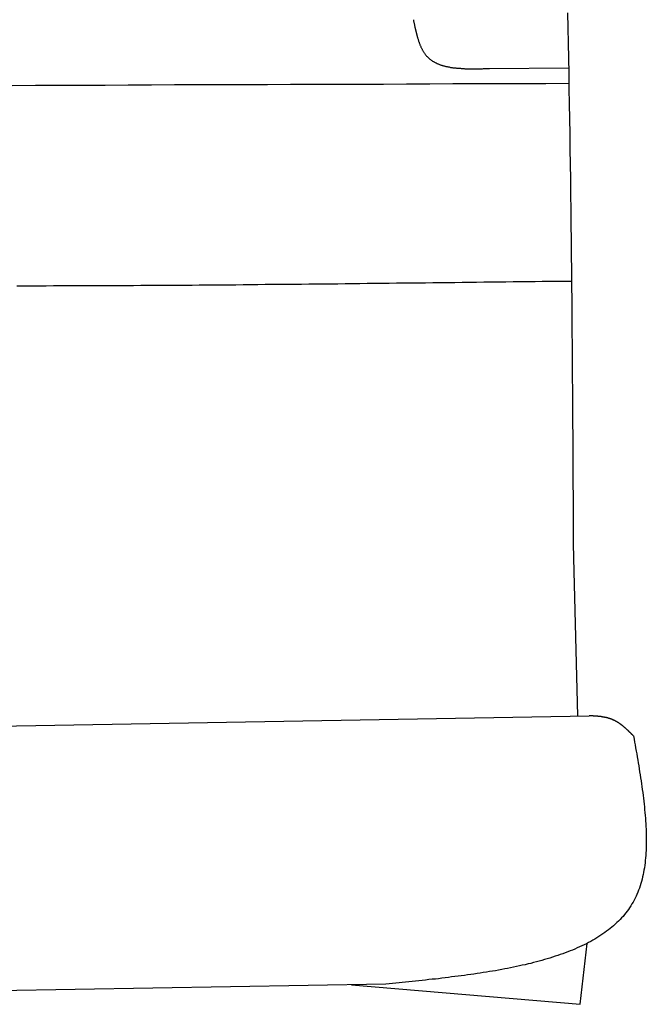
# Model space of a CAD drawing. Extents: x 1073 to 6773, y 5741 to 12416.
# Tile 53 of 55: x 5429 to 5756, y 10698 to 11212. Entities that reach past the tile are written whole.
import ezdxf

# ---------------------------------------------------------------- set-up
doc = ezdxf.new("R2010")
doc.units = 0
doc.layers.add('CAR', color=10, linetype='CONTINUOUS')

msp = doc.modelspace()

# ---------------------------------------------------------------- linework, layer by layer
at = {"layer": 'CAR'}
for p, q in [((5674.03, 11186.94), (5715.35, 11187.26)), ((5717.83, 10930.89), (5720.02, 10848.48)), ((5267.89, 10840.58), (5726.08, 10848.58)), ((5721.37, 10697.72), (5724.98, 10729.59)), ((5619.81, 10708.23), (5283, 10702.46)), ((5601.96, 10707.92), (5721.37, 10697.72))]:
    msp.add_line(p, q, dxfattribs=at)
for points in [[(5714.77, 11216, 0), (5714.94, 11208.1, 0), (5715.1, 11200.2, 0), (5715.25, 11192.3, 0), (5715.4, 11184.4, 0), (5715.54, 11176.5, 0), (5715.67, 11168.5, 0), (5715.8, 11160.6, 0), (5715.92, 11152.7, 0), (5716.04, 11144.8, 0), (5716.15, 11136.9, 0), (5716.26, 11129, 0), (5716.36, 11121, 0), (5716.46, 11113.1, 0), (5716.55, 11105.2, 0), (5716.64, 11097.3, 0), (5716.72, 11089.4, 0), (5716.8, 11081.4, 0), (5716.88, 11073.5, 0), (5716.95, 11065.6, 0), (5717.02, 11057.7, 0), (5717.09, 11049.8, 0), (5717.15, 11041.8, 0), (5717.21, 11033.9, 0), (5717.27, 11026, 0), (5717.32, 11018.1, 0), (5717.38, 11010.1, 0), (5717.43, 11002.2, 0), (5717.48, 10994.3, 0), (5717.53, 10986.4, 0), (5717.57, 10978.4, 0), (5717.62, 10970.5, 0), (5717.66, 10962.6, 0), (5717.71, 10954.7, 0), (5717.75, 10946.7, 0), (5717.79, 10938.8, 0), (5717.83, 10930.9, 0)], [(5634.25, 11212.4, 0), (5634.33, 11212.1, 0), (5634.4, 11211.7, 0), (5634.48, 11211.3, 0), (5634.55, 11211, 0), (5634.63, 11210.6, 0), (5634.7, 11210.2, 0), (5634.78, 11209.9, 0), (5634.85, 11209.5, 0), (5634.93, 11209.2, 0), (5635.01, 11208.8, 0), (5635.09, 11208.4, 0), (5635.17, 11208.1, 0), (5635.25, 11207.7, 0), (5635.33, 11207.4, 0), (5635.41, 11207, 0), (5635.49, 11206.7, 0), (5635.58, 11206.3, 0), (5635.66, 11206, 0), (5635.75, 11205.6, 0), (5635.83, 11205.3, 0), (5635.92, 11204.9, 0), (5636.01, 11204.6, 0), (5636.11, 11204.2, 0), (5636.2, 11203.9, 0), (5636.29, 11203.5, 0), (5636.39, 11203.2, 0), (5636.49, 11202.9, 0), (5636.59, 11202.5, 0), (5636.69, 11202.2, 0), (5636.8, 11201.9, 0), (5636.9, 11201.5, 0), (5637.01, 11201.2, 0), (5637.12, 11200.9, 0), (5637.24, 11200.6, 0), (5637.35, 11200.3, 0), (5637.47, 11199.9, 0), (5637.59, 11199.6, 0), (5637.71, 11199.3, 0), (5637.84, 11199, 0), (5637.96, 11198.7, 0), (5638.1, 11198.4, 0), (5638.23, 11198.1, 0), (5638.37, 11197.8, 0), (5638.51, 11197.5, 0), (5638.65, 11197.3, 0), (5638.79, 11197, 0), (5638.94, 11196.7, 0), (5639.09, 11196.4, 0), (5639.25, 11196.1, 0), (5639.41, 11195.9, 0), (5639.57, 11195.6, 0), (5639.74, 11195.4, 0), (5639.9, 11195.1, 0), (5640.08, 11194.9, 0), (5640.25, 11194.6, 0), (5640.43, 11194.4, 0), (5640.62, 11194.1, 0), (5640.81, 11193.9, 0), (5641, 11193.7, 0), (5641.19, 11193.4, 0), (5641.39, 11193.2, 0), (5641.6, 11193, 0), (5641.81, 11192.8, 0), (5642.02, 11192.6, 0), (5642.23, 11192.4, 0), (5642.45, 11192.2, 0), (5642.68, 11192, 0), (5642.9, 11191.8, 0), (5643.13, 11191.6, 0), (5643.37, 11191.5, 0), (5643.61, 11191.3, 0), (5643.85, 11191.1, 0), (5644.09, 11191, 0), (5644.34, 11190.8, 0), (5644.6, 11190.6, 0), (5644.85, 11190.5, 0), (5645.11, 11190.3, 0), (5645.37, 11190.2, 0), (5645.64, 11190, 0), (5645.91, 11189.9, 0), (5646.18, 11189.8, 0), (5646.46, 11189.6, 0), (5646.74, 11189.5, 0), (5647.02, 11189.4, 0), (5647.3, 11189.3, 0), (5647.59, 11189.2, 0), (5647.88, 11189, 0), (5648.18, 11188.9, 0), (5648.47, 11188.8, 0), (5648.77, 11188.7, 0), (5649.07, 11188.6, 0), (5649.38, 11188.5, 0), (5649.69, 11188.4, 0), (5650, 11188.3, 0), (5650.31, 11188.3, 0), (5650.63, 11188.2, 0), (5650.95, 11188.1, 0), (5651.27, 11188, 0), (5651.59, 11187.9, 0), (5651.92, 11187.9, 0), (5652.25, 11187.8, 0), (5652.58, 11187.7, 0), (5652.91, 11187.7, 0), (5653.25, 11187.6, 0), (5653.58, 11187.5, 0), (5653.92, 11187.5, 0), (5654.27, 11187.4, 0), (5654.61, 11187.4, 0), (5654.96, 11187.3, 0), (5655.3, 11187.3, 0), (5655.65, 11187.2, 0), (5656.01, 11187.2, 0), (5656.36, 11187.2, 0), (5656.72, 11187.1, 0), (5657.07, 11187.1, 0), (5657.43, 11187.1, 0), (5657.8, 11187, 0), (5658.16, 11187, 0), (5658.52, 11187, 0), (5658.89, 11187, 0), (5659.26, 11186.9, 0), (5659.63, 11186.9, 0), (5660, 11186.9, 0), (5660.37, 11186.9, 0), (5660.75, 11186.9, 0), (5661.12, 11186.8, 0), (5661.5, 11186.8, 0), (5661.88, 11186.8, 0), (5662.26, 11186.8, 0), (5662.64, 11186.8, 0), (5663.02, 11186.8, 0), (5663.4, 11186.8, 0), (5663.79, 11186.8, 0), (5664.17, 11186.8, 0), (5664.56, 11186.8, 0), (5664.95, 11186.8, 0), (5665.33, 11186.8, 0), (5665.72, 11186.8, 0), (5666.11, 11186.8, 0), (5666.5, 11186.8, 0), (5666.89, 11186.8, 0), (5667.29, 11186.8, 0), (5667.68, 11186.8, 0), (5668.07, 11186.8, 0), (5668.47, 11186.8, 0), (5668.86, 11186.8, 0), (5669.26, 11186.8, 0), (5669.65, 11186.8, 0), (5670.05, 11186.8, 0), (5670.45, 11186.8, 0), (5670.84, 11186.9, 0), (5671.24, 11186.9, 0), (5671.64, 11186.9, 0), (5672.04, 11186.9, 0), (5672.43, 11186.9, 0), (5672.83, 11186.9, 0), (5673.23, 11186.9, 0), (5673.63, 11186.9, 0), (5674.03, 11186.9, 0)], [(5715.5, 11179, 0), (5703.38, 11178.9, 0), (5691.27, 11178.9, 0), (5679.16, 11178.9, 0), (5667.05, 11178.8, 0), (5654.93, 11178.8, 0), (5642.82, 11178.7, 0), (5630.71, 11178.7, 0), (5618.6, 11178.6, 0), (5606.49, 11178.6, 0), (5594.37, 11178.6, 0), (5582.26, 11178.5, 0), (5570.15, 11178.5, 0), (5558.04, 11178.4, 0), (5545.93, 11178.4, 0), (5533.81, 11178.4, 0), (5521.7, 11178.3, 0), (5509.59, 11178.3, 0), (5497.48, 11178.2, 0), (5485.36, 11178.2, 0), (5473.25, 11178.1, 0), (5461.14, 11178.1, 0), (5449.03, 11178, 0), (5436.92, 11178, 0), (5424.8, 11177.9, 0)], [(5427.2, 11073.3, 0), (5431.01, 11073.3, 0), (5434.82, 11073.3, 0), (5438.63, 11073.3, 0), (5442.44, 11073.3, 0), (5446.26, 11073.4, 0), (5450.07, 11073.4, 0), (5453.88, 11073.4, 0), (5457.69, 11073.4, 0), (5461.5, 11073.4, 0), (5465.31, 11073.4, 0), (5469.12, 11073.5, 0), (5472.93, 11073.5, 0), (5476.75, 11073.5, 0), (5480.56, 11073.5, 0), (5484.37, 11073.5, 0), (5488.18, 11073.5, 0), (5491.99, 11073.6, 0), (5495.8, 11073.6, 0), (5499.61, 11073.6, 0), (5503.43, 11073.6, 0), (5507.24, 11073.7, 0), (5511.05, 11073.7, 0), (5514.86, 11073.7, 0), (5518.67, 11073.7, 0), (5522.48, 11073.8, 0), (5526.29, 11073.8, 0), (5530.1, 11073.8, 0), (5533.92, 11073.9, 0), (5537.73, 11073.9, 0), (5541.54, 11073.9, 0), (5545.35, 11074, 0), (5549.16, 11074, 0), (5552.97, 11074, 0), (5556.78, 11074.1, 0), (5560.6, 11074.1, 0), (5564.41, 11074.1, 0), (5568.22, 11074.2, 0), (5572.03, 11074.2, 0), (5575.84, 11074.2, 0), (5579.65, 11074.3, 0), (5583.46, 11074.3, 0), (5587.27, 11074.3, 0), (5591.09, 11074.4, 0), (5594.9, 11074.4, 0), (5598.71, 11074.5, 0), (5602.52, 11074.5, 0), (5606.33, 11074.5, 0), (5610.14, 11074.6, 0), (5613.95, 11074.6, 0), (5617.76, 11074.7, 0), (5621.58, 11074.7, 0), (5625.39, 11074.8, 0), (5629.2, 11074.8, 0), (5633.01, 11074.8, 0), (5636.82, 11074.9, 0), (5640.63, 11074.9, 0), (5644.44, 11075, 0), (5648.25, 11075, 0), (5652.07, 11075.1, 0), (5655.88, 11075.1, 0), (5659.69, 11075.2, 0), (5663.5, 11075.2, 0), (5667.31, 11075.2, 0), (5671.12, 11075.3, 0), (5674.93, 11075.3, 0), (5678.74, 11075.4, 0), (5682.56, 11075.4, 0), (5686.37, 11075.5, 0), (5690.18, 11075.5, 0), (5693.99, 11075.6, 0), (5697.8, 11075.6, 0), (5701.61, 11075.7, 0), (5705.42, 11075.7, 0), (5709.23, 11075.8, 0), (5713.05, 11075.8, 0), (5716.86, 11075.8, 0)], [(5749.24, 10838, 0), (5749.12, 10838.1, 0), (5749, 10838.2, 0), (5748.88, 10838.4, 0), (5748.76, 10838.5, 0), (5748.64, 10838.6, 0), (5748.51, 10838.7, 0), (5748.39, 10838.8, 0), (5748.27, 10839, 0), (5748.15, 10839.1, 0), (5748.03, 10839.2, 0), (5747.91, 10839.3, 0), (5747.78, 10839.4, 0), (5747.66, 10839.6, 0), (5747.54, 10839.7, 0), (5747.42, 10839.8, 0), (5747.3, 10839.9, 0), (5747.17, 10840, 0), (5747.05, 10840.2, 0), (5746.93, 10840.3, 0), (5746.8, 10840.4, 0), (5746.68, 10840.5, 0), (5746.56, 10840.6, 0), (5746.44, 10840.8, 0), (5746.31, 10840.9, 0), (5746.19, 10841, 0), (5746.06, 10841.1, 0), (5745.94, 10841.2, 0), (5745.82, 10841.3, 0), (5745.69, 10841.4, 0), (5745.57, 10841.6, 0), (5745.44, 10841.7, 0), (5745.32, 10841.8, 0), (5745.19, 10841.9, 0), (5745.07, 10842, 0), (5744.94, 10842.1, 0), (5744.81, 10842.2, 0), (5744.69, 10842.3, 0), (5744.56, 10842.5, 0), (5744.43, 10842.6, 0), (5744.31, 10842.7, 0), (5744.18, 10842.8, 0), (5744.05, 10842.9, 0), (5743.92, 10843, 0), (5743.79, 10843.1, 0), (5743.67, 10843.2, 0), (5743.54, 10843.3, 0), (5743.41, 10843.4, 0), (5743.28, 10843.5, 0), (5743.15, 10843.6, 0), (5743.02, 10843.7, 0), (5742.89, 10843.8, 0), (5742.75, 10843.9, 0), (5742.62, 10844, 0), (5742.49, 10844.1, 0), (5742.36, 10844.2, 0), (5742.23, 10844.3, 0), (5742.09, 10844.4, 0), (5741.96, 10844.5, 0), (5741.82, 10844.6, 0), (5741.69, 10844.7, 0), (5741.55, 10844.8, 0), (5741.42, 10844.9, 0), (5741.28, 10844.9, 0), (5741.15, 10845, 0), (5741.01, 10845.1, 0), (5740.87, 10845.2, 0), (5740.73, 10845.3, 0), (5740.6, 10845.4, 0), (5740.46, 10845.4, 0), (5740.32, 10845.5, 0), (5740.18, 10845.6, 0), (5740.04, 10845.7, 0), (5739.9, 10845.8, 0), (5739.76, 10845.8, 0), (5739.61, 10845.9, 0), (5739.47, 10846, 0), (5739.33, 10846.1, 0), (5739.18, 10846.1, 0), (5739.04, 10846.2, 0), (5738.89, 10846.3, 0), (5738.75, 10846.3, 0), (5738.6, 10846.4, 0), (5738.46, 10846.5, 0), (5738.31, 10846.5, 0), (5738.16, 10846.6, 0), (5738.01, 10846.7, 0), (5737.86, 10846.7, 0), (5737.71, 10846.8, 0), (5737.56, 10846.8, 0), (5737.41, 10846.9, 0), (5737.26, 10846.9, 0), (5737.11, 10847, 0), (5736.96, 10847, 0), (5736.8, 10847.1, 0), (5736.65, 10847.1, 0), (5736.49, 10847.2, 0), (5736.34, 10847.2, 0), (5736.19, 10847.3, 0), (5736.03, 10847.3, 0), (5735.87, 10847.4, 0), (5735.72, 10847.4, 0), (5735.56, 10847.4, 0), (5735.4, 10847.5, 0), (5735.24, 10847.5, 0), (5735.09, 10847.6, 0), (5734.93, 10847.6, 0), (5734.77, 10847.6, 0), (5734.61, 10847.7, 0), (5734.45, 10847.7, 0), (5734.29, 10847.7, 0), (5734.12, 10847.8, 0), (5733.96, 10847.8, 0), (5733.8, 10847.8, 0), (5733.64, 10847.9, 0), (5733.48, 10847.9, 0), (5733.31, 10847.9, 0), (5733.15, 10847.9, 0), (5732.99, 10848, 0), (5732.82, 10848, 0), (5732.66, 10848, 0), (5732.49, 10848, 0), (5732.33, 10848.1, 0), (5732.16, 10848.1, 0), (5732, 10848.1, 0), (5731.83, 10848.1, 0), (5731.67, 10848.1, 0), (5731.5, 10848.2, 0), (5731.33, 10848.2, 0), (5731.17, 10848.2, 0), (5731, 10848.2, 0), (5730.83, 10848.2, 0), (5730.66, 10848.3, 0), (5730.5, 10848.3, 0), (5730.33, 10848.3, 0), (5730.16, 10848.3, 0), (5729.99, 10848.3, 0), (5729.82, 10848.3, 0), (5729.65, 10848.3, 0), (5729.49, 10848.4, 0), (5729.32, 10848.4, 0), (5729.15, 10848.4, 0), (5728.98, 10848.4, 0), (5728.81, 10848.4, 0), (5728.64, 10848.4, 0), (5728.47, 10848.4, 0), (5728.3, 10848.4, 0), (5728.13, 10848.5, 0), (5727.96, 10848.5, 0), (5727.79, 10848.5, 0), (5727.62, 10848.5, 0), (5727.45, 10848.5, 0), (5727.28, 10848.5, 0), (5727.11, 10848.5, 0), (5726.94, 10848.5, 0), (5726.77, 10848.5, 0), (5726.59, 10848.6, 0), (5726.42, 10848.6, 0), (5726.25, 10848.6, 0), (5726.08, 10848.6, 0)], [(5749.24, 10838, 0), (5749.52, 10836.4, 0), (5749.8, 10834.8, 0), (5750.07, 10833.3, 0), (5750.35, 10831.7, 0), (5750.62, 10830.1, 0), (5750.89, 10828.6, 0), (5751.16, 10827, 0), (5751.42, 10825.4, 0), (5751.68, 10823.9, 0), (5751.94, 10822.3, 0), (5752.19, 10820.8, 0), (5752.44, 10819.2, 0), (5752.69, 10817.6, 0), (5752.92, 10816.1, 0), (5753.16, 10814.6, 0), (5753.38, 10813, 0), (5753.6, 10811.5, 0), (5753.81, 10810, 0), (5754.02, 10808.4, 0), (5754.21, 10806.9, 0), (5754.4, 10805.4, 0), (5754.58, 10803.9, 0), (5754.75, 10802.4, 0), (5754.91, 10800.9, 0), (5755.06, 10799.4, 0), (5755.19, 10797.9, 0), (5755.32, 10796.5, 0), (5755.44, 10795, 0), (5755.54, 10793.6, 0), (5755.64, 10792.1, 0), (5755.71, 10790.7, 0), (5755.78, 10789.3, 0), (5755.83, 10787.8, 0), (5755.87, 10786.4, 0), (5755.9, 10785, 0), (5755.91, 10783.6, 0), (5755.9, 10782.3, 0), (5755.88, 10780.9, 0), (5755.84, 10779.5, 0), (5755.79, 10778.2, 0), (5755.72, 10776.9, 0), (5755.63, 10775.5, 0), (5755.52, 10774.2, 0), (5755.4, 10772.9, 0), (5755.25, 10771.7, 0), (5755.09, 10770.4, 0), (5754.91, 10769.1, 0), (5754.71, 10767.9, 0), (5754.48, 10766.7, 0), (5754.24, 10765.5, 0), (5753.98, 10764.3, 0), (5753.69, 10763.1, 0), (5753.38, 10761.9, 0), (5753.05, 10760.8, 0), (5752.7, 10759.6, 0), (5752.32, 10758.5, 0), (5751.92, 10757.4, 0), (5751.5, 10756.3, 0), (5751.05, 10755.2, 0), (5750.57, 10754.2, 0), (5750.07, 10753.2, 0), (5749.55, 10752.1, 0), (5749, 10751.1, 0), (5748.43, 10750.2, 0), (5747.83, 10749.2, 0), (5747.21, 10748.2, 0), (5746.56, 10747.3, 0), (5745.89, 10746.4, 0), (5745.2, 10745.5, 0), (5744.48, 10744.6, 0), (5743.75, 10743.7, 0), (5742.99, 10742.9, 0), (5742.2, 10742, 0), (5741.4, 10741.2, 0), (5740.57, 10740.4, 0), (5739.72, 10739.6, 0), (5738.85, 10738.8, 0), (5737.96, 10738.1, 0), (5737.05, 10737.3, 0), (5736.12, 10736.6, 0), (5735.17, 10735.9, 0), (5734.2, 10735.2, 0), (5733.21, 10734.5, 0), (5732.2, 10733.8, 0), (5731.17, 10733.1, 0), (5730.12, 10732.5, 0), (5729.05, 10731.8, 0), (5727.97, 10731.2, 0), (5726.87, 10730.6, 0), (5725.74, 10730, 0), (5724.61, 10729.4, 0), (5723.45, 10728.8, 0), (5722.28, 10728.3, 0), (5721.09, 10727.7, 0), (5719.88, 10727.2, 0), (5718.66, 10726.6, 0), (5717.42, 10726.1, 0), (5716.16, 10725.6, 0), (5714.89, 10725.1, 0), (5713.61, 10724.6, 0), (5712.3, 10724.1, 0), (5710.99, 10723.7, 0), (5709.66, 10723.2, 0), (5708.31, 10722.8, 0), (5706.95, 10722.3, 0), (5705.58, 10721.9, 0), (5704.2, 10721.5, 0), (5702.8, 10721.1, 0), (5701.38, 10720.7, 0), (5699.96, 10720.3, 0), (5698.52, 10719.9, 0), (5697.07, 10719.5, 0), (5695.61, 10719.1, 0), (5694.14, 10718.8, 0), (5692.65, 10718.4, 0), (5691.16, 10718.1, 0), (5689.65, 10717.8, 0), (5688.13, 10717.4, 0), (5686.6, 10717.1, 0), (5685.06, 10716.8, 0), (5683.51, 10716.5, 0), (5681.96, 10716.2, 0), (5680.39, 10715.9, 0), (5678.81, 10715.6, 0), (5677.23, 10715.3, 0), (5675.63, 10715.1, 0), (5674.03, 10714.8, 0), (5672.42, 10714.5, 0), (5670.8, 10714.3, 0), (5669.17, 10714, 0), (5667.54, 10713.8, 0), (5665.9, 10713.5, 0), (5664.25, 10713.3, 0), (5662.59, 10713.1, 0), (5660.93, 10712.8, 0), (5659.26, 10712.6, 0), (5657.59, 10712.4, 0), (5655.91, 10712.2, 0), (5654.23, 10712, 0), (5652.54, 10711.7, 0), (5650.84, 10711.5, 0), (5649.15, 10711.3, 0), (5647.44, 10711.1, 0), (5645.74, 10710.9, 0), (5644.02, 10710.8, 0), (5642.31, 10710.6, 0), (5640.59, 10710.4, 0), (5638.87, 10710.2, 0), (5637.15, 10710, 0), (5635.42, 10709.8, 0), (5633.69, 10709.6, 0), (5631.96, 10709.5, 0), (5630.23, 10709.3, 0), (5628.5, 10709.1, 0), (5626.76, 10708.9, 0), (5625.02, 10708.8, 0), (5623.29, 10708.6, 0), (5621.55, 10708.4, 0), (5619.81, 10708.2, 0)]]:
    msp.add_polyline3d(points, dxfattribs=at)

doc.saveas('drawing.dxf')
